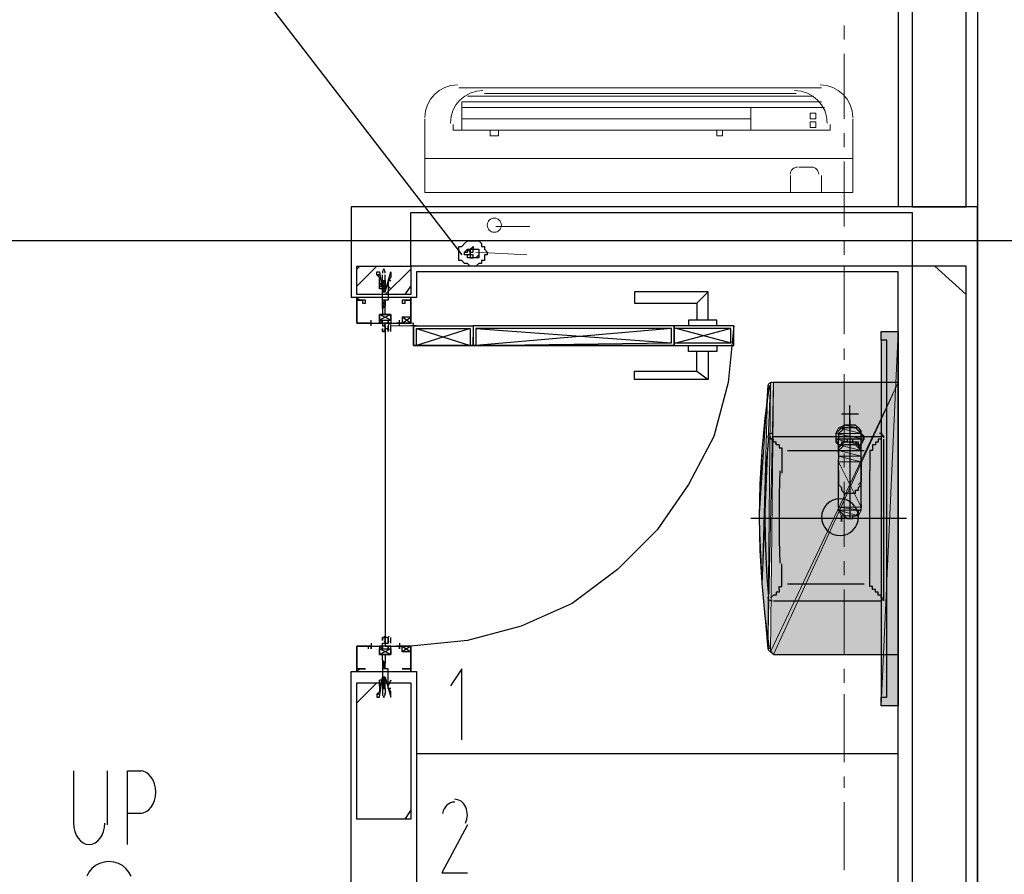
# Model space of a CAD drawing. Header units: millimetres. Extents: x 0 to 420, y 0 to 297.
# Tile 23 of 79: x 90 to 105, y 140 to 153. Entities that reach past the tile are written whole.
import ezdxf

# ---------------------------------------------------------------- set-up
doc = ezdxf.new("R2010")
doc.units = ezdxf.units.MM
doc.layers.add('FILL_FFFFFF', color=7, linetype='Continuous', true_color=0xffffff)
doc.layers.add('LINE_FFFFFF', color=7, linetype='Continuous', true_color=0xffffff)
doc.layers.add('LINE_000000', color=7, linetype='Continuous')

msp = doc.modelspace()

# ---------------------------------------------------------------- hatches: boundary and pattern name
at = {"layer": 'FILL_FFFFFF'}
h = msp.add_hatch(color=7, dxfattribs=at)
h.dxf.hatch_style = 1
h.paths.add_polyline_path([(103.166, 147.997), (103.166, 142.409), (103.42, 147.997), (103.166, 147.997)])
h = msp.add_hatch(color=7, dxfattribs=at)
h.dxf.hatch_style = 1
h.paths.add_polyline_path([(103.166, 142.409), (103.42, 147.997), (103.42, 142.409), (103.166, 142.409)])
h = msp.add_hatch(color=7, dxfattribs=at)
h.dxf.hatch_style = 1
h.paths.add_polyline_path([(101.346, 145.203), (101.473, 147.193), (101.388, 144.23), (101.346, 145.203)])
h = msp.add_hatch(color=7, dxfattribs=at)
h.dxf.hatch_style = 1
h.paths.add_polyline_path([(101.388, 144.23), (101.515, 147.235), (101.473, 143.256), (101.388, 144.23)])
h = msp.add_hatch(color=7, dxfattribs=at)
h.dxf.hatch_style = 1
h.paths.add_polyline_path([(101.515, 147.235), (101.473, 143.256), (101.558, 147.235), (101.515, 147.235)])
h = msp.add_hatch(color=7, dxfattribs=at)
h.dxf.hatch_style = 1
h.paths.add_polyline_path([(101.558, 143.171), (103.42, 147.235), (101.515, 143.214), (101.558, 143.171)])
h = msp.add_hatch(color=7, dxfattribs=at)
h.dxf.hatch_style = 1
h.paths.add_polyline_path([(103.42, 147.235), (101.515, 143.214), (101.558, 147.235), (103.42, 147.235)])
h = msp.add_hatch(color=7, dxfattribs=at)
h.dxf.hatch_style = 1
h.paths.add_polyline_path([(103.42, 143.171), (101.558, 143.171), (103.42, 147.235), (103.42, 143.171)])
h = msp.add_hatch(color=7, dxfattribs=at)
h.dxf.hatch_style = 1
h.paths.add_polyline_path([(102.531, 146.558), (102.87, 146.473), (102.489, 146.473), (102.531, 146.558)])
h = msp.add_hatch(color=7, dxfattribs=at)
h.dxf.hatch_style = 1
h.paths.add_polyline_path([(102.616, 146.6), (102.828, 146.558), (102.531, 146.558), (102.616, 146.6)])
h = msp.add_hatch(color=7, dxfattribs=at)
h.dxf.hatch_style = 1
h.paths.add_polyline_path([(102.828, 146.558), (102.531, 146.558), (102.87, 146.473), (102.828, 146.558)])
h = msp.add_hatch(color=7, dxfattribs=at)
h.dxf.hatch_style = 1
h.paths.add_polyline_path([(102.87, 146.473), (102.489, 146.473), (102.912, 146.389), (102.87, 146.473)])
h = msp.add_hatch(color=7, dxfattribs=at)
h.dxf.hatch_style = 1
h.paths.add_polyline_path([(102.489, 146.473), (102.912, 146.389), (102.489, 146.389), (102.489, 146.473)])
h = msp.add_hatch(color=7, dxfattribs=at)
h.dxf.hatch_style = 1
h.paths.add_polyline_path([(102.912, 146.389), (102.489, 146.389), (102.87, 146.304), (102.912, 146.389)])
h = msp.add_hatch(color=7, dxfattribs=at)
h.dxf.hatch_style = 1
h.paths.add_polyline_path([(102.489, 146.389), (102.87, 146.304), (102.531, 146.304), (102.489, 146.389)])
h = msp.add_hatch(color=7, dxfattribs=at)
h.dxf.hatch_style = 1
h.paths.add_polyline_path([(102.87, 146.304), (102.531, 146.304), (102.87, 146.219), (102.87, 146.304)])
h = msp.add_hatch(color=7, dxfattribs=at)
h.dxf.hatch_style = 1
h.paths.add_polyline_path([(102.531, 146.304), (102.87, 146.219), (102.531, 146.219), (102.531, 146.304)])
h = msp.add_hatch(color=7, dxfattribs=at)
h.dxf.hatch_style = 1
h.paths.add_polyline_path([(102.87, 146.219), (102.531, 146.219), (102.87, 146.135), (102.87, 146.219)])
h = msp.add_hatch(color=7, dxfattribs=at)
h.dxf.hatch_style = 1
h.paths.add_polyline_path([(102.531, 146.219), (102.87, 146.135), (102.531, 146.135), (102.531, 146.219)])
h = msp.add_hatch(color=7, dxfattribs=at)
h.dxf.hatch_style = 1
h.paths.add_polyline_path([(102.87, 146.135), (102.531, 146.135), (102.87, 146.05), (102.87, 146.135)])
h = msp.add_hatch(color=7, dxfattribs=at)
h.dxf.hatch_style = 1
h.paths.add_polyline_path([(102.531, 146.135), (102.87, 146.05), (102.531, 146.05), (102.531, 146.135)])
h = msp.add_hatch(color=7, dxfattribs=at)
h.dxf.hatch_style = 1
h.paths.add_polyline_path([(102.87, 146.05), (102.531, 146.05), (102.87, 145.373), (102.87, 146.05)])
h = msp.add_hatch(color=7, dxfattribs=at)
h.dxf.hatch_style = 1
h.paths.add_polyline_path([(102.531, 146.05), (102.87, 145.373), (102.531, 145.373), (102.531, 146.05)])
h = msp.add_hatch(color=7, dxfattribs=at)
h.dxf.hatch_style = 1
h.paths.add_polyline_path([(102.87, 145.373), (102.531, 145.373), (102.87, 145.33), (102.87, 145.373)])
h = msp.add_hatch(color=7, dxfattribs=at)
h.dxf.hatch_style = 1
h.paths.add_polyline_path([(102.531, 145.373), (102.87, 145.33), (102.531, 145.33), (102.531, 145.373)])
h = msp.add_hatch(color=7, dxfattribs=at)
h.dxf.hatch_style = 1
h.paths.add_polyline_path([(102.87, 145.33), (102.531, 145.33), (102.828, 145.246), (102.87, 145.33)])
h = msp.add_hatch(color=7, dxfattribs=at)
h.dxf.hatch_style = 1
h.paths.add_polyline_path([(102.531, 145.33), (102.828, 145.246), (102.574, 145.246), (102.531, 145.33)])

# ---------------------------------------------------------------- linework, layer by layer
at = {"layer": 'LINE_000000', "lineweight": 25}
for p, q in [((104.606, 219.625), (104.606, 63.161)), ((103.42, 153.67), (103.42, 149.86)), ((104.606, 128.101), (104.606, 149.86)), ((120.311, 149.352), (27.813, 149.352)), ((96.986, 149.225), (96.986, 149.225)), ((97.028, 149.183), (97.028, 149.183)), ((96.986, 149.14), (96.986, 149.14)), ((97.028, 149.098), (97.028, 149.098)), ((95.335, 148.929), (95.377, 148.971)), ((95.335, 148.675), (95.631, 148.971)), ((95.758, 148.548), (96.139, 148.929)), ((103.42, 148.886), (96.224, 148.886)), ((103.42, 131.699), (103.42, 148.886)), ((104.436, 148.548), (103.971, 148.971)), ((95.716, 148.759), (95.716, 148.844)), ((95.758, 148.759), (95.716, 148.717)), ((95.716, 148.717), (95.716, 148.759)), ((95.716, 148.759), (95.716, 148.759)), ((95.758, 148.759), (95.758, 148.844)), ((95.758, 148.759), (95.758, 148.759)), ((95.758, 148.759), (95.758, 148.717)), ((95.716, 148.717), (95.716, 148.717)), ((95.716, 148.717), (95.716, 148.717)), ((95.716, 148.717), (95.716, 148.717)), ((95.716, 148.675), (95.716, 148.717)), ((95.716, 148.675), (95.716, 148.675)), ((95.716, 148.632), (95.716, 148.675)), ((95.716, 148.675), (95.716, 148.675)), ((95.716, 148.675), (95.716, 148.675)), ((95.716, 148.632), (95.716, 148.632)), ((95.758, 148.632), (95.716, 148.632)), ((95.716, 148.632), (95.716, 148.632)), ((95.716, 148.632), (95.716, 148.632)), ((95.716, 148.59), (95.716, 148.632)), ((95.716, 148.59), (95.716, 148.59)), ((95.716, 148.59), (95.716, 148.59)), ((95.758, 148.717), (95.758, 148.717)), ((95.758, 148.717), (95.758, 148.717)), ((95.758, 148.717), (95.758, 148.675)), ((95.758, 148.675), (95.758, 148.632)), ((95.758, 148.675), (95.758, 148.675)), ((95.758, 148.675), (95.758, 148.675)), ((95.758, 148.675), (95.758, 148.675)), ((95.758, 148.632), (95.758, 148.632)), ((95.758, 148.632), (95.758, 148.632)), ((95.758, 148.632), (95.758, 148.632)), ((95.758, 148.632), (95.758, 148.59)), ((95.758, 148.59), (95.758, 148.59)), ((95.758, 148.59), (95.758, 148.59)), ((95.758, 148.59), (95.758, 148.59)), ((95.758, 148.59), (95.758, 148.59)), ((96.054, 148.548), (96.139, 148.675)), ((100.415, 148.421), (100.584, 148.59)), ((95.335, 148.463), (95.335, 148.463)), ((95.335, 148.463), (95.335, 148.463)), ((95.377, 148.505), (95.377, 148.505)), ((95.377, 148.505), (95.377, 148.505)), ((95.377, 148.463), (95.377, 148.463)), ((95.758, 148.463), (95.716, 148.421)), ((95.716, 148.463), (95.716, 148.463)), ((95.716, 148.463), (95.716, 148.463)), ((95.716, 148.421), (95.716, 148.463)), ((95.758, 148.463), (95.758, 148.421)), ((96.139, 148.463), (96.139, 148.463)), ((96.181, 148.463), (96.181, 148.463)), ((95.716, 148.421), (95.716, 148.421)), ((95.716, 148.421), (95.716, 148.421)), ((95.716, 148.421), (95.716, 148.421)), ((95.758, 148.421), (95.716, 148.378)), ((95.716, 148.421), (95.716, 148.421)), ((95.716, 148.378), (95.716, 148.421)), ((95.716, 148.378), (95.716, 148.378)), ((95.716, 148.336), (95.716, 148.378)), ((95.758, 148.378), (95.716, 148.336)), ((95.716, 148.336), (95.716, 148.336)), ((95.716, 148.336), (95.716, 148.336)), ((95.758, 148.421), (95.758, 148.421)), ((95.758, 148.421), (95.758, 148.421)), ((95.758, 148.421), (95.758, 148.421)), ((95.758, 148.421), (95.758, 148.378)), ((95.758, 148.421), (95.758, 148.421)), ((95.758, 148.378), (95.758, 148.378)), ((95.546, 148.082), (95.546, 148.167)), ((95.843, 148.167), (95.673, 148.251)), ((95.843, 148.167), (95.673, 148.251)), ((95.97, 148.082), (95.97, 148.167)), ((95.97, 148.082), (95.97, 148.167)), ((96.139, 148.124), (96.012, 148.209)), ((96.012, 148.124), (96.139, 148.209)), ((95.504, 148.124), (95.504, 148.124)), ((95.546, 148.124), (95.546, 148.124)), ((95.546, 148.124), (95.546, 148.124)), ((95.758, 147.997), (95.758, 143.425)), ((95.843, 147.997), (95.843, 148.082)), ((96.012, 148.124), (95.927, 148.124)), ((96.012, 148.124), (95.927, 148.124)), ((95.97, 148.124), (95.97, 148.124)), ((96.224, 148.082), (96.139, 148.082)), ((96.181, 148.082), (96.181, 148.124)), ((97.028, 148.04), (96.224, 147.786)), ((96.224, 148.04), (97.028, 147.786)), ((100.034, 148.04), (97.113, 147.786)), ((97.113, 148.04), (100.034, 147.828)), ((100.118, 148.04), (100.923, 147.828)), ((100.923, 148.04), (100.118, 147.828)), ((100.415, 147.405), (100.584, 147.278)), ((103.42, 147.235), (101.558, 147.235)), ((103.42, 143.171), (103.42, 147.235)), ((102.701, 146.643), (102.701, 146.897)), ((102.574, 146.77), (102.828, 146.77)), ((102.701, 146.685), (102.701, 146.685)), ((102.701, 146.516), (102.701, 146.685)), ((102.701, 146.685), (102.701, 146.685)), ((102.701, 146.685), (102.701, 146.516)), ((102.701, 146.685), (102.701, 145.203)), ((101.558, 146.431), (103.166, 146.431)), ((102.912, 146.389), (102.489, 146.389)), ((102.531, 146.219), (102.531, 146.389)), ((102.701, 146.516), (102.701, 146.516)), ((103.209, 146.431), (103.209, 146.431)), ((103.209, 144.018), (103.209, 146.389)), ((101.642, 146.304), (101.642, 146.304)), ((102.574, 146.304), (102.574, 146.304)), ((102.743, 146.304), (102.743, 146.304)), ((102.828, 146.304), (102.828, 146.304)), ((101.769, 146.219), (102.912, 146.219)), ((102.531, 146.177), (102.531, 146.219)), ((102.87, 146.219), (102.87, 146.219)), ((102.87, 146.008), (102.87, 146.092)), ((103.039, 146.219), (103.039, 146.219)), ((102.531, 146.05), (102.531, 146.008)), ((102.531, 145.415), (102.531, 146.008)), ((102.87, 145.415), (102.87, 146.008)), ((102.997, 146.008), (102.997, 146.008)), ((102.531, 145.923), (102.531, 145.711)), ((102.87, 145.923), (102.87, 145.754)), ((102.997, 144.484), (102.997, 145.923)), ((102.531, 145.711), (102.531, 145.711)), ((102.828, 145.711), (102.87, 145.754)), ((102.531, 145.373), (102.531, 145.415)), ((102.87, 145.415), (102.87, 145.373)), ((103.547, 145.203), (101.219, 145.203)), ((102.574, 145.246), (102.574, 145.246)), ((102.574, 145.203), (102.574, 145.246)), ((102.574, 145.246), (102.574, 145.203)), ((102.574, 145.246), (102.574, 145.246)), ((102.574, 145.203), (102.574, 145.246)), ((102.574, 145.246), (102.574, 145.246)), ((102.574, 145.246), (102.574, 145.246)), ((102.574, 145.203), (102.574, 145.203)), ((102.574, 145.203), (102.574, 145.203)), ((102.574, 145.203), (102.574, 145.203)), ((102.574, 145.203), (102.574, 145.203)), ((102.574, 145.203), (102.574, 145.203)), ((102.574, 145.161), (102.574, 145.203)), ((102.574, 145.203), (102.574, 145.203)), ((102.574, 145.203), (102.574, 145.161)), ((102.574, 145.161), (102.574, 145.161)), ((102.574, 145.161), (102.574, 145.161)), ((102.574, 145.161), (102.574, 145.161)), ((102.997, 144.441), (102.997, 144.484)), ((102.997, 144.441), (102.997, 144.441)), ((101.769, 144.23), (102.912, 144.23)), ((103.039, 144.187), (103.039, 144.187)), ((101.642, 144.145), (101.642, 144.145)), ((101.642, 144.145), (101.642, 144.145)), ((101.558, 143.976), (103.166, 143.976)), ((103.209, 143.976), (103.209, 143.976)), ((95.504, 143.298), (95.504, 143.256)), ((95.546, 143.341), (95.546, 143.256)), ((95.546, 143.298), (95.546, 143.298)), ((95.843, 143.341), (95.843, 143.425)), ((96.012, 143.298), (95.927, 143.298)), ((96.012, 143.298), (95.927, 143.298)), ((95.97, 143.341), (95.97, 143.256)), ((95.97, 143.341), (95.97, 143.256)), ((96.139, 143.298), (96.012, 143.214)), ((96.012, 143.298), (96.139, 143.214)), ((95.843, 143.256), (95.673, 143.171)), ((95.843, 143.256), (95.673, 143.171)), ((101.558, 143.171), (103.42, 143.171)), ((95.716, 143.087), (95.716, 143.044)), ((95.716, 143.087), (95.716, 143.087)), ((95.758, 143.044), (95.716, 143.087)), ((95.716, 143.087), (95.716, 143.087)), ((95.758, 143.002), (95.716, 143.044)), ((95.716, 143.044), (95.716, 143.002)), ((95.716, 143.044), (95.716, 143.044)), ((95.716, 143.002), (95.716, 143.002)), ((95.758, 142.96), (95.716, 143.002)), ((95.716, 143.002), (95.716, 143.002)), ((95.716, 143.002), (95.716, 142.96)), ((95.716, 143.002), (95.716, 143.002)), ((95.716, 143.002), (95.716, 143.002)), ((95.758, 143.002), (95.758, 143.044)), ((95.758, 143.044), (95.758, 143.044)), ((95.758, 143.002), (95.758, 143.002)), ((95.758, 142.96), (95.758, 143.002)), ((95.758, 143.002), (95.758, 143.002)), ((95.758, 143.002), (95.758, 143.002)), ((95.758, 143.002), (95.758, 143.002)), ((95.335, 142.917), (95.335, 142.96)), ((95.335, 142.96), (95.335, 142.96)), ((95.335, 142.96), (95.335, 142.96)), ((95.335, 142.917), (95.335, 142.917)), ((95.377, 142.96), (95.377, 142.96)), ((95.377, 142.917), (95.377, 142.917)), ((95.377, 142.917), (95.377, 142.917)), ((95.716, 142.96), (95.716, 142.96)), ((95.716, 142.96), (95.716, 142.96)), ((96.139, 142.96), (96.139, 142.96)), ((96.181, 142.96), (96.181, 142.96)), ((95.335, 142.748), (95.335, 142.748)), ((95.335, 142.452), (95.631, 142.748)), ((95.716, 142.833), (95.716, 142.79)), ((95.716, 142.833), (95.716, 142.833)), ((95.716, 142.833), (95.716, 142.833)), ((95.716, 142.79), (95.716, 142.79)), ((95.758, 142.748), (95.716, 142.79)), ((95.716, 142.79), (95.716, 142.748)), ((95.716, 142.79), (95.716, 142.79)), ((95.716, 142.79), (95.716, 142.79)), ((95.716, 142.748), (95.716, 142.748)), ((95.716, 142.748), (95.716, 142.706)), ((95.716, 142.748), (95.716, 142.748)), ((95.716, 142.748), (95.716, 142.748)), ((95.758, 142.663), (95.716, 142.706)), ((95.716, 142.706), (95.716, 142.706)), ((95.716, 142.706), (95.716, 142.663)), ((95.716, 142.706), (95.716, 142.706)), ((95.758, 142.833), (95.758, 142.833)), ((95.758, 142.833), (95.758, 142.833)), ((95.758, 142.833), (95.758, 142.833)), ((95.758, 142.79), (95.758, 142.833)), ((95.758, 142.833), (95.758, 142.833)), ((95.758, 142.79), (95.758, 142.79)), ((95.758, 142.79), (95.758, 142.79)), ((95.758, 142.748), (95.758, 142.79)), ((95.758, 142.79), (95.758, 142.79)), ((95.758, 142.79), (95.758, 142.79)), ((95.758, 142.748), (95.758, 142.748)), ((95.758, 142.706), (95.758, 142.748)), ((95.758, 142.748), (95.758, 142.748)), ((95.758, 142.748), (95.758, 142.748)), ((95.758, 142.706), (95.758, 142.706)), ((95.758, 142.663), (95.758, 142.706)), ((95.758, 142.706), (95.758, 142.706)), ((95.758, 142.706), (95.758, 142.706)), ((95.716, 142.663), (95.716, 142.663)), ((95.716, 142.663), (95.716, 142.579)), ((95.758, 142.663), (95.758, 142.663)), ((95.758, 142.663), (95.758, 142.579)), ((103.42, 141.69), (96.224, 141.69)), ((103.42, 141.69), (103.42, 141.69)), ((91.101, 141.436), (91.101, 140.631)), ((91.101, 141.436), (91.101, 140.631)), ((91.609, 140.631), (91.609, 141.436)), ((91.609, 140.631), (91.609, 141.436)), ((92.117, 140.801), (91.906, 140.801)), ((92.117, 140.801), (91.906, 140.801)), ((96.054, 140.716), (96.139, 140.843))]:
    msp.add_line(p, q, dxfattribs=at)
at = {"layer": 'LINE_000000', "lineweight": 13}
for p, q in [((102.616, 152.569), (102.616, 152.358)), ((102.616, 152.146), (102.616, 151.172)), ((96.859, 151.638), (102.277, 151.638)), ((97.24, 151.553), (101.896, 151.553)), ((96.901, 151.426), (102.277, 151.426)), ((96.901, 151.426), (96.901, 151.003)), ((96.986, 151.511), (102.15, 151.511)), ((96.901, 151.342), (102.32, 151.342)), ((101.219, 151.342), (101.219, 151.003)), ((96.351, 151.172), (96.351, 150.072)), ((96.774, 151.088), (96.774, 151.003)), ((96.901, 151.172), (101.219, 151.172)), ((102.404, 151.088), (102.404, 151.003)), ((102.743, 151.172), (102.743, 150.072)), ((96.774, 151.003), (102.404, 151.003)), ((102.616, 150.961), (102.616, 150.749)), ((96.351, 150.58), (102.743, 150.58)), ((102.616, 150.537), (102.616, 149.564)), ((101.939, 150.453), (102.15, 150.453)), ((101.812, 150.326), (101.812, 150.072)), ((102.277, 150.326), (102.277, 150.072)), ((96.351, 150.072), (102.743, 150.072)), ((102.616, 149.352), (102.616, 149.14)), ((97.875, 149.14), (97.113, 149.183)), ((102.616, 148.971), (102.616, 147.955)), ((96.181, 148.082), (96.181, 148.082)), ((102.616, 147.743), (102.616, 147.574)), ((102.616, 147.362), (102.616, 146.346)), ((102.616, 146.177), (102.616, 145.965)), ((102.616, 145.754), (102.616, 144.78)), ((102.616, 144.568), (102.616, 144.357)), ((102.616, 144.145), (102.616, 143.171)), ((102.616, 142.96), (102.616, 142.748)), ((102.616, 142.579), (102.616, 141.563)), ((102.616, 141.351), (102.616, 141.182)), ((102.616, 140.97), (102.616, 139.954))]:
    msp.add_line(p, q, dxfattribs=at)
at = {"layer": 'LINE_000000', "lineweight": 18}
msp.add_line((97.917, 149.564), (97.409, 149.564), dxfattribs=at)
at = {"layer": 'LINE_000000', "lineweight": 0}
for p, q in [((95.758, 148.505), (95.758, 148.505)), ((95.758, 142.917), (95.758, 142.917))]:
    msp.add_line(p, q, dxfattribs=at)
at = {"layer": 'LINE_000000', "lineweight": 25}
for points in [[(104.436, 176.064), (103.632, 176.064), (103.632, 149.86), (104.436, 149.86), (104.436, 176.064)], [(96.139, 148.971), (96.139, 149.775), (103.632, 149.775), (103.632, 148.971), (96.139, 148.971)], [(96.901, 149.267), (96.943, 149.31), (96.986, 149.352), (97.028, 149.352), (97.07, 149.352), (97.113, 149.352), (97.155, 149.352), (97.197, 149.31), (97.197, 149.267), (97.24, 149.267), (97.24, 149.225), (97.282, 149.183), (97.282, 149.14), (97.24, 149.14), (97.24, 149.098), (97.24, 149.056), (97.197, 149.056), (97.197, 149.013), (97.155, 149.013), (97.113, 148.971), (97.07, 148.971), (97.028, 148.971), (96.986, 149.013), (96.943, 149.013), (96.901, 149.056), (96.859, 149.056), (96.859, 149.098), (96.859, 149.14), (96.859, 149.183), (96.859, 149.225), (96.859, 149.267), (96.901, 149.267)], [(96.901, 149.267), (96.943, 149.31), (96.986, 149.352), (97.028, 149.352), (97.07, 149.352), (97.113, 149.352), (97.155, 149.352), (97.197, 149.31), (97.197, 149.267), (97.24, 149.267), (97.24, 149.225), (97.282, 149.183), (97.282, 149.14), (97.24, 149.14), (97.24, 149.098), (97.24, 149.056), (97.197, 149.056), (97.197, 149.013), (97.155, 149.013), (97.113, 148.971), (97.07, 148.971), (97.028, 148.971), (96.986, 149.013), (96.943, 149.013), (96.901, 149.056), (96.859, 149.056), (96.859, 149.098), (96.859, 149.14), (96.859, 149.183), (96.859, 149.225), (96.859, 149.267), (96.901, 149.267)], [(96.986, 149.225), (97.028, 149.225), (97.07, 149.267), (97.07, 149.225), (97.113, 149.225), (97.155, 149.225), (97.155, 149.183), (97.155, 149.14), (97.113, 149.098), (97.07, 149.098), (97.028, 149.098), (96.986, 149.098), (96.986, 149.14), (96.943, 149.14), (96.943, 149.183), (96.986, 149.225)], [(96.986, 149.14), (96.943, 149.14), (96.943, 149.183), (96.986, 149.183), (96.986, 149.225), (97.028, 149.183), (97.028, 149.14), (96.986, 149.14)], [(97.113, 149.098), (97.07, 149.098), (97.07, 149.14), (97.028, 149.14), (97.028, 149.183), (97.07, 149.183), (97.07, 149.225), (97.113, 149.225), (97.155, 149.225), (97.155, 149.183), (97.155, 149.14), (97.155, 149.098), (97.113, 149.098)], [(97.028, 149.183), (97.028, 149.225), (97.07, 149.225), (97.028, 149.225), (97.028, 149.183)], [(97.028, 149.098), (97.07, 149.098), (97.07, 149.14), (97.028, 149.14), (97.028, 149.098)], [(95.335, 148.971), (96.139, 148.971), (96.139, 148.548), (95.335, 148.548), (95.335, 148.971)], [(95.758, 148.59), (95.843, 148.886), (95.843, 148.844), (95.843, 148.802), (95.8, 148.759), (95.843, 148.759), (95.8, 148.759), (95.8, 148.717), (95.8, 148.675), (95.8, 148.717), (95.8, 148.675), (95.8, 148.632), (95.8, 148.59), (95.8, 148.463), (95.716, 148.463), (95.716, 148.59), (95.716, 148.632), (95.673, 148.632), (95.673, 148.675), (95.716, 148.675), (95.673, 148.717), (95.673, 148.675), (95.673, 148.717), (95.673, 148.759), (95.673, 148.802), (95.631, 148.844), (95.673, 148.844), (95.631, 148.844), (95.631, 148.886), (95.673, 148.886), (95.716, 148.59), (95.758, 148.59)], [(104.436, 148.971), (103.632, 148.971), (103.632, 131.614), (104.436, 131.614), (104.436, 148.971)], [(95.673, 148.675), (95.673, 148.632), (95.673, 148.675)], [(95.8, 148.675), (95.843, 148.632), (95.8, 148.675)], [(95.335, 148.505), (95.335, 148.463), (95.335, 148.505)], [(95.335, 148.505), (95.377, 148.463), (95.335, 148.505)], [(95.377, 148.463), (95.335, 148.463), (95.377, 148.463)], [(96.139, 148.505), (96.139, 148.463), (96.139, 148.505)], [(96.139, 148.463), (96.139, 148.505), (96.139, 148.463)], [(95.716, 148.421), (95.758, 148.421), (95.716, 148.421)], [(95.758, 148.124), (95.843, 148.124), (95.8, 148.124), (95.8, 148.167), (95.8, 148.124), (95.716, 148.124), (95.716, 148.167), (95.673, 148.124), (95.716, 148.124), (95.673, 148.124), (95.716, 148.124), (95.716, 148.082), (95.758, 148.082), (95.758, 147.997), (95.716, 147.997), (95.716, 148.04), (95.716, 147.997), (95.758, 147.997), (95.758, 148.04), (95.758, 147.997), (95.758, 148.082), (95.758, 148.124)], [(95.758, 148.124), (95.843, 148.124), (95.8, 148.124), (95.8, 148.167), (95.8, 148.124), (95.716, 148.124), (95.716, 148.167), (95.673, 148.124), (95.716, 148.124), (95.673, 148.124), (95.716, 148.124), (95.716, 148.082), (95.758, 148.082), (95.758, 147.997), (95.716, 147.997), (95.716, 148.04), (95.716, 147.997), (95.758, 147.997), (95.758, 148.04), (95.758, 147.997), (95.758, 148.082), (95.758, 148.124)], [(96.012, 148.124), (96.139, 148.124), (96.139, 148.209), (96.012, 148.209), (96.012, 148.124)], [(95.8, 147.997), (95.8, 148.082), (95.8, 147.997)], [(97.07, 148.082), (97.07, 147.786), (96.181, 147.786), (96.181, 148.082), (97.07, 148.082)], [(97.028, 148.04), (97.028, 147.786), (96.224, 147.786), (96.224, 148.04), (97.028, 148.04)], [(97.07, 148.082), (97.07, 147.786), (100.076, 147.786), (100.076, 148.082), (97.07, 148.082)], [(97.113, 148.04), (97.113, 147.786), (100.034, 147.828), (100.034, 148.04), (97.113, 148.04)], [(100.076, 148.082), (100.076, 147.786), (100.965, 147.786), (100.965, 148.082), (100.076, 148.082)], [(100.076, 148.04), (100.076, 147.828), (100.923, 147.828), (100.923, 148.04), (100.076, 148.04)], [(103.251, 142.536), (103.251, 147.87), (103.166, 147.87), (103.166, 142.536), (103.251, 142.536)], [(102.553, 145.5), (102.497, 145.494), (102.445, 145.478), (102.399, 145.453), (102.358, 145.419), (102.324, 145.378), (102.299, 145.332), (102.283, 145.28), (102.277, 145.225), (102.283, 145.169), (102.299, 145.117), (102.324, 145.071), (102.358, 145.03), (102.399, 144.996), (102.445, 144.971), (102.497, 144.955), (102.553, 144.949), (102.608, 144.955), (102.66, 144.971), (102.706, 144.996), (102.747, 145.03), (102.781, 145.071), (102.806, 145.117), (102.822, 145.169), (102.828, 145.225), (102.822, 145.28), (102.806, 145.332), (102.781, 145.378), (102.747, 145.419), (102.706, 145.453), (102.66, 145.478), (102.608, 145.494), (102.553, 145.5)], [(95.758, 143.298), (95.843, 143.298), (95.8, 143.298), (95.8, 143.256), (95.8, 143.298), (95.716, 143.298), (95.716, 143.256), (95.673, 143.298), (95.716, 143.298), (95.673, 143.298), (95.716, 143.298), (95.716, 143.341), (95.758, 143.341), (95.758, 143.425), (95.716, 143.425), (95.716, 143.383), (95.716, 143.425), (95.758, 143.425), (95.758, 143.383), (95.758, 143.425), (95.758, 143.341), (95.758, 143.298)], [(95.758, 143.298), (95.843, 143.298), (95.8, 143.298), (95.8, 143.256), (95.8, 143.298), (95.716, 143.298), (95.716, 143.256), (95.673, 143.298), (95.716, 143.298), (95.673, 143.298), (95.716, 143.298), (95.716, 143.341), (95.758, 143.341), (95.758, 143.425), (95.716, 143.425), (95.716, 143.383), (95.716, 143.425), (95.758, 143.425), (95.758, 143.383), (95.758, 143.425), (95.758, 143.341), (95.758, 143.298)], [(95.8, 143.341), (95.8, 143.425), (95.8, 143.341)], [(95.97, 143.256), (95.97, 143.298), (95.97, 143.256)], [(96.012, 143.298), (96.139, 143.298), (96.139, 143.214), (96.012, 143.214), (96.012, 143.298)], [(95.716, 143.002), (95.758, 143.002), (95.716, 143.002)], [(95.377, 142.96), (95.335, 142.96), (95.377, 142.96)], [(95.335, 142.917), (95.377, 142.96), (95.335, 142.917)], [(95.758, 142.833), (95.843, 142.536), (95.843, 142.579), (95.843, 142.621), (95.8, 142.663), (95.843, 142.663), (95.8, 142.663), (95.8, 142.706), (95.8, 142.748), (95.8, 142.79), (95.8, 142.833), (95.8, 142.96), (95.716, 142.96), (95.716, 142.833), (95.716, 142.79), (95.673, 142.79), (95.673, 142.748), (95.716, 142.748), (95.673, 142.706), (95.673, 142.663), (95.673, 142.621), (95.631, 142.579), (95.673, 142.579), (95.631, 142.579), (95.631, 142.536), (95.673, 142.536), (95.716, 142.833), (95.758, 142.833)], [(95.335, 142.748), (96.139, 142.748), (96.139, 140.716), (95.335, 140.716), (95.335, 142.748)], [(95.673, 142.706), (95.673, 142.79), (95.673, 142.706)], [(95.716, 142.79), (95.758, 142.79), (95.716, 142.79)], [(95.8, 142.706), (95.843, 142.79), (95.8, 142.706)], [(95.716, 142.663), (95.758, 142.663), (95.716, 142.663)]]:
    msp.add_lwpolyline(points, close=True, dxfattribs=at)
for points in [[(90.424, 155.575), (91.948, 155.575), (96.901, 149.14)], [(104.606, 149.86), (95.25, 149.86), (95.25, 148.505)], [(96.224, 148.886), (96.224, 148.505), (95.25, 148.505)], [(95.74, 148.932), (95.735, 148.925), (95.73, 148.918), (95.726, 148.911), (95.723, 148.903), (95.72, 148.895), (95.718, 148.887), (95.716, 148.878), (95.716, 148.87)], [(95.758, 148.87), (95.757, 148.878), (95.756, 148.887), (95.754, 148.895), (95.751, 148.903), (95.748, 148.911), (95.744, 148.918), (95.739, 148.925), (95.734, 148.932)], [(95.716, 148.759), (95.758, 148.759), (95.716, 148.717)], [(95.758, 148.675), (95.716, 148.675), (95.758, 148.717), (95.716, 148.717), (95.758, 148.717)], [(95.716, 148.675), (95.758, 148.675), (95.716, 148.632)], [(95.716, 148.632), (95.758, 148.632), (95.716, 148.59)], [(95.716, 148.59), (95.758, 148.59), (95.716, 148.59), (95.758, 148.632)], [(100.584, 148.167), (100.584, 148.59), (99.483, 148.59), (99.483, 148.421), (100.415, 148.421), (100.415, 148.167)], [(95.335, 148.124), (95.673, 148.124), (95.716, 148.124), (95.673, 148.124), (95.673, 148.251), (95.758, 148.251), (95.843, 148.251), (95.843, 148.124), (95.8, 148.124), (95.843, 148.124), (96.139, 148.124), (96.139, 148.463), (96.054, 148.463), (96.012, 148.463), (96.012, 148.421), (96.054, 148.421), (96.054, 148.463), (96.139, 148.463), (96.139, 148.124), (95.97, 148.124)], [(95.546, 148.124), (95.504, 148.124), (95.335, 148.124), (95.335, 148.463), (95.419, 148.463), (95.419, 148.421), (95.462, 148.421), (95.462, 148.463), (95.419, 148.463), (95.335, 148.463), (95.335, 148.124)], [(95.758, 148.378), (95.716, 148.378), (95.758, 148.378), (95.716, 148.336)], [(95.716, 148.336), (95.716, 148.251), (95.758, 148.251), (95.8, 148.251), (95.758, 148.251), (95.758, 148.378)], [(95.546, 148.124), (95.546, 148.124), (95.673, 148.124), (95.673, 148.251), (95.843, 148.251), (95.843, 148.124), (95.97, 148.124)], [(95.843, 148.251), (95.673, 148.251), (95.673, 148.167), (95.843, 148.167), (95.843, 148.251), (95.673, 148.167)], [(95.843, 148.251), (95.673, 148.251), (95.673, 148.167), (95.843, 148.167), (95.843, 148.251), (95.673, 148.167)], [(100.711, 148.082), (100.711, 148.167), (100.288, 148.167), (100.288, 148.082)], [(95.81, 148.116), (95.803, 148.12), (95.795, 148.122), (95.787, 148.124), (95.779, 148.124), (95.771, 148.124), (95.763, 148.122), (95.756, 148.12), (95.748, 148.116)], [(95.748, 148.017), (95.753, 148.027), (95.756, 148.038), (95.757, 148.05), (95.758, 148.061), (95.757, 148.072), (95.756, 148.083), (95.753, 148.094), (95.748, 148.105)], [(95.748, 148.048), (95.756, 148.044), (95.763, 148.042), (95.771, 148.04), (95.779, 148.04), (95.787, 148.04), (95.795, 148.042), (95.803, 148.044), (95.81, 148.048)], [(95.81, 148.105), (95.806, 148.094), (95.803, 148.083), (95.801, 148.072), (95.8, 148.061), (95.801, 148.05), (95.803, 148.038), (95.806, 148.027), (95.81, 148.017)], [(100.965, 148.082), (100.88, 147.235), (100.669, 146.431), (100.288, 145.711), (99.822, 145.034), (99.229, 144.441), (98.552, 143.933), (97.79, 143.595), (96.986, 143.383), (96.139, 143.298)], [(96.181, 148.082), (96.181, 147.786), (97.07, 147.786), (97.07, 147.913)], [(100.076, 148.082), (100.076, 147.786), (97.07, 147.786), (97.07, 147.913)], [(100.076, 147.786), (100.965, 147.786), (100.965, 148.082)], [(103.166, 147.87), (103.166, 147.997), (103.42, 147.997), (103.42, 142.409), (103.166, 142.409), (103.166, 142.536)], [(100.584, 147.701), (100.584, 147.278), (99.483, 147.278), (99.483, 147.405), (100.415, 147.405), (100.415, 147.701)], [(100.711, 147.786), (100.711, 147.701), (100.288, 147.701), (100.288, 147.786)], [(101.495, 147.193), (101.43, 146.703), (101.383, 146.211), (101.355, 145.718), (101.346, 145.225), (101.355, 144.731), (101.383, 144.238), (101.43, 143.746), (101.495, 143.256)], [(101.537, 147.235), (101.525, 147.234), (101.514, 147.231), (101.504, 147.226), (101.495, 147.22), (101.487, 147.212), (101.481, 147.203), (101.476, 147.193), (101.474, 147.181)], [(102.701, 146.6), (102.658, 146.6), (102.616, 146.6), (102.574, 146.558), (102.531, 146.516), (102.489, 146.473), (102.489, 146.431), (102.489, 146.389), (102.489, 146.346), (102.531, 146.304)], [(102.87, 146.389), (102.87, 146.431), (102.87, 146.473), (102.828, 146.516), (102.785, 146.558), (102.743, 146.558), (102.701, 146.558), (102.658, 146.558), (102.616, 146.558), (102.574, 146.516), (102.531, 146.473), (102.531, 146.431), (102.531, 146.389)], [(102.87, 146.304), (102.87, 146.346), (102.912, 146.389), (102.912, 146.431), (102.87, 146.473), (102.87, 146.516), (102.828, 146.558), (102.785, 146.6), (102.743, 146.6), (102.701, 146.6)], [(101.485, 146.413), (101.461, 146.117), (101.444, 145.819), (101.434, 145.522), (101.431, 145.225), (101.434, 144.927), (101.444, 144.63), (101.461, 144.332), (101.485, 144.036)], [(101.537, 146.473), (101.524, 146.472), (101.513, 146.469), (101.503, 146.464), (101.494, 146.457), (101.486, 146.448), (101.48, 146.438), (101.476, 146.428), (101.473, 146.416)], [(101.642, 146.304), (101.6, 146.304), (101.6, 146.346), (101.558, 146.346), (101.558, 146.389), (101.515, 146.389), (101.515, 146.431)], [(102.87, 146.219), (102.87, 146.262), (102.828, 146.304), (102.828, 146.346), (102.785, 146.346), (102.743, 146.346), (102.743, 146.389), (102.701, 146.389), (102.658, 146.389), (102.658, 146.346), (102.616, 146.346), (102.574, 146.346), (102.574, 146.304), (102.531, 146.304), (102.531, 146.262)], [(102.87, 146.177), (102.87, 146.219), (102.87, 146.389)], [(103.209, 146.431), (103.166, 146.431), (103.166, 146.389), (103.124, 146.389), (103.124, 146.346), (103.082, 146.346), (103.082, 146.304), (103.039, 146.304), (103.039, 146.262), (103.039, 146.219)], [(103.209, 146.41), (103.207, 146.423), (103.204, 146.435), (103.198, 146.445), (103.19, 146.455), (103.181, 146.462), (103.17, 146.468), (103.158, 146.472), (103.145, 146.473)], [(101.642, 146.304), (101.642, 146.262), (101.685, 146.262), (101.685, 146.219), (101.685, 146.177), (101.685, 146.135), (101.685, 146.092), (101.685, 146.05), (101.685, 146.008), (101.685, 145.965), (101.685, 145.923), (101.685, 145.881)], [(102.574, 146.304), (102.531, 146.262), (102.531, 146.219)], [(102.743, 146.304), (102.701, 146.304), (102.658, 146.304), (102.616, 146.304), (102.574, 146.262), (102.531, 146.219), (102.531, 146.177), (102.531, 146.135), (102.531, 146.092)], [(102.828, 146.304), (102.785, 146.346), (102.743, 146.346), (102.701, 146.346), (102.658, 146.346), (102.616, 146.346), (102.574, 146.304)], [(102.87, 146.219), (102.87, 146.262), (102.828, 146.262), (102.828, 146.304), (102.785, 146.346), (102.743, 146.346), (102.701, 146.346), (102.658, 146.346), (102.616, 146.346), (102.574, 146.304)], [(102.828, 146.304), (102.785, 146.346), (102.743, 146.346), (102.701, 146.346), (102.658, 146.346), (102.616, 146.346), (102.574, 146.304)], [(102.87, 146.092), (102.87, 146.135), (102.87, 146.177), (102.87, 146.219), (102.828, 146.262), (102.785, 146.304), (102.743, 146.304)], [(102.531, 145.923), (102.531, 146.008), (102.531, 146.05), (102.531, 146.092)], [(102.87, 146.092), (102.87, 146.05), (102.87, 146.008), (102.87, 145.923)], [(103.039, 146.219), (102.997, 146.219), (102.997, 146.177), (102.997, 146.135), (102.997, 146.092), (102.997, 146.05), (102.997, 146.008)], [(102.997, 146.008), (102.997, 145.965), (102.997, 145.923)], [(101.656, 145.914), (101.65, 145.741), (101.646, 145.569), (101.643, 145.397), (101.642, 145.225), (101.643, 145.052), (101.646, 144.88), (101.65, 144.708), (101.656, 144.535)], [(102.531, 145.711), (102.574, 145.669), (102.574, 145.627), (102.616, 145.584), (102.658, 145.584), (102.701, 145.584), (102.743, 145.584), (102.785, 145.584), (102.785, 145.627), (102.828, 145.627), (102.828, 145.669), (102.87, 145.711)], [(102.531, 145.373), (102.531, 145.33), (102.574, 145.288), (102.616, 145.246), (102.658, 145.203), (102.701, 145.203), (102.743, 145.203), (102.743, 145.246), (102.785, 145.246), (102.828, 145.288), (102.828, 145.33), (102.87, 145.33), (102.87, 145.373)], [(101.642, 144.145), (101.642, 144.187), (101.685, 144.187), (101.685, 144.23), (101.685, 144.272), (101.685, 144.314), (101.685, 144.357), (101.685, 144.399), (101.685, 144.441), (101.685, 144.484), (101.685, 144.526)], [(103.039, 144.187), (102.997, 144.187), (102.997, 144.23), (102.997, 144.272), (102.997, 144.314), (102.997, 144.357), (102.997, 144.399), (102.997, 144.441)], [(103.209, 143.976), (103.209, 144.018), (103.166, 144.018), (103.166, 144.06), (103.124, 144.06), (103.124, 144.103), (103.082, 144.103), (103.082, 144.145), (103.039, 144.145), (103.039, 144.187)], [(101.473, 144.033), (101.476, 144.021), (101.48, 144.011), (101.486, 144.001), (101.494, 143.992), (101.503, 143.985), (101.513, 143.98), (101.524, 143.977), (101.537, 143.976)], [(101.642, 144.145), (101.642, 144.103), (101.6, 144.103), (101.6, 144.06), (101.558, 144.06), (101.515, 144.018)], [(103.145, 143.976), (103.158, 143.977), (103.17, 143.981), (103.181, 143.987), (103.19, 143.994), (103.198, 144.004), (103.204, 144.014), (103.207, 144.026), (103.209, 144.039)], [(95.748, 143.36), (95.753, 143.371), (95.756, 143.382), (95.757, 143.393), (95.758, 143.404), (95.757, 143.415), (95.756, 143.427), (95.753, 143.438), (95.748, 143.448)], [(95.81, 143.448), (95.806, 143.438), (95.803, 143.427), (95.801, 143.415), (95.8, 143.404), (95.801, 143.393), (95.803, 143.382), (95.806, 143.371), (95.81, 143.36)], [(95.335, 143.298), (95.673, 143.298), (95.716, 143.298), (95.673, 143.298), (95.673, 143.171), (95.758, 143.171), (95.843, 143.171), (95.843, 143.298), (95.8, 143.298), (95.843, 143.298), (96.139, 143.298), (96.139, 142.96), (96.054, 142.96), (96.012, 142.96), (96.054, 142.96), (96.139, 142.96), (96.139, 143.298), (95.97, 143.298)], [(95.546, 143.298), (95.504, 143.298), (95.335, 143.298), (95.335, 142.96), (95.419, 142.96), (95.462, 142.96), (95.419, 142.96), (95.335, 142.96), (95.335, 143.298)], [(95.546, 143.256), (95.546, 143.298), (95.673, 143.298), (95.673, 143.171), (95.843, 143.171), (95.843, 143.298), (95.97, 143.298)], [(95.81, 143.417), (95.803, 143.421), (95.795, 143.423), (95.787, 143.425), (95.779, 143.425), (95.771, 143.425), (95.763, 143.423), (95.756, 143.421), (95.748, 143.417)], [(95.748, 143.349), (95.756, 143.345), (95.763, 143.343), (95.771, 143.341), (95.779, 143.341), (95.787, 143.341), (95.795, 143.343), (95.803, 143.345), (95.81, 143.349)], [(95.843, 143.171), (95.673, 143.171), (95.673, 143.256), (95.843, 143.256), (95.843, 143.171), (95.673, 143.256)], [(95.843, 143.171), (95.673, 143.171), (95.673, 143.256), (95.843, 143.256), (95.843, 143.171), (95.673, 143.256)], [(95.716, 143.087), (95.716, 143.171), (95.758, 143.171), (95.8, 143.171), (95.758, 143.171), (95.758, 143.044)], [(101.474, 143.268), (101.476, 143.256), (101.481, 143.246), (101.487, 143.237), (101.495, 143.229), (101.504, 143.223), (101.514, 143.218), (101.525, 143.215), (101.537, 143.214)], [(95.758, 143.044), (95.716, 143.044), (95.758, 143.044), (95.716, 143.087)], [(95.25, 130.768), (95.25, 142.917), (96.224, 142.917), (96.224, 131.699)], [(96.139, 142.917), (96.139, 142.96), (96.139, 142.917), (96.139, 142.96)], [(96.901, 141.901), (96.901, 142.96), (96.732, 142.706)], [(95.716, 142.833), (95.758, 142.833), (95.716, 142.833), (95.758, 142.79)], [(95.716, 142.748), (95.758, 142.748), (95.716, 142.79)], [(95.758, 142.748), (95.716, 142.748), (95.758, 142.706), (95.716, 142.706), (95.758, 142.706)], [(95.716, 142.595), (95.716, 142.587), (95.718, 142.578), (95.72, 142.57), (95.723, 142.562), (95.726, 142.554), (95.73, 142.547), (95.735, 142.54), (95.74, 142.533)], [(95.734, 142.533), (95.739, 142.54), (95.744, 142.547), (95.748, 142.554), (95.751, 142.562), (95.754, 142.57), (95.756, 142.578), (95.757, 142.587), (95.758, 142.595)], [(91.906, 140.335), (91.906, 141.436), (92.117, 141.436)], [(91.906, 140.335), (91.906, 141.436), (92.117, 141.436)], [(92.096, 140.801), (92.143, 140.807), (92.187, 140.826), (92.226, 140.855), (92.261, 140.894), (92.289, 140.941), (92.311, 140.995), (92.324, 141.054), (92.329, 141.118), (92.324, 141.182), (92.311, 141.242), (92.289, 141.296), (92.261, 141.343), (92.226, 141.381), (92.187, 141.411), (92.143, 141.429), (92.096, 141.436)], [(92.096, 140.801), (92.143, 140.807), (92.187, 140.826), (92.226, 140.855), (92.261, 140.894), (92.289, 140.941), (92.311, 140.995), (92.324, 141.054), (92.329, 141.118), (92.324, 141.182), (92.311, 141.242), (92.289, 141.296), (92.261, 141.343), (92.226, 141.381), (92.187, 141.411), (92.143, 141.429), (92.096, 141.436)], [(96.797, 140.97), (96.765, 140.967), (96.735, 140.958), (96.707, 140.943), (96.681, 140.923), (96.658, 140.899), (96.638, 140.87), (96.623, 140.837), (96.612, 140.8)], [(96.957, 140.656), (96.969, 140.684), (96.978, 140.713), (96.983, 140.743), (96.986, 140.774), (96.985, 140.804), (96.98, 140.835), (96.973, 140.864), (96.962, 140.893), (96.948, 140.919), (96.931, 140.943), (96.912, 140.963), (96.891, 140.981), (96.869, 140.994), (96.845, 141.004), (96.82, 141.01), (96.794, 141.012)], [(91.101, 140.652), (91.106, 140.589), (91.12, 140.529), (91.141, 140.475), (91.17, 140.428), (91.204, 140.389), (91.244, 140.36), (91.287, 140.341), (91.334, 140.335), (91.381, 140.341), (91.425, 140.36), (91.464, 140.389), (91.499, 140.428), (91.527, 140.475), (91.549, 140.529), (91.562, 140.589), (91.567, 140.652)], [(91.101, 140.652), (91.106, 140.589), (91.12, 140.529), (91.141, 140.475), (91.17, 140.428), (91.204, 140.389), (91.244, 140.36), (91.287, 140.341), (91.334, 140.335), (91.381, 140.341), (91.425, 140.36), (91.464, 140.389), (91.499, 140.428), (91.527, 140.475), (91.549, 140.529), (91.562, 140.589), (91.567, 140.652)], [(96.986, 140.631), (96.605, 139.912), (96.986, 139.912)], [(91.962, 139.861), (91.929, 139.922), (91.885, 139.976), (91.832, 140.02), (91.771, 140.053), (91.703, 140.074), (91.631, 140.081), (91.558, 140.074), (91.49, 140.053), (91.429, 140.02), (91.376, 139.976), (91.332, 139.922), (91.299, 139.861)]]:
    msp.add_lwpolyline(points, dxfattribs=at)
at = {"layer": 'LINE_000000', "lineweight": 13}
for points in [[(96.837, 151.68), (96.739, 151.67), (96.648, 151.642), (96.565, 151.597), (96.493, 151.538), (96.434, 151.466), (96.389, 151.383), (96.361, 151.292), (96.351, 151.193)], [(102.743, 151.193), (102.733, 151.292), (102.705, 151.383), (102.66, 151.466), (102.6, 151.538), (102.528, 151.597), (102.446, 151.642), (102.354, 151.67), (102.256, 151.68)], [(97.219, 151.596), (97.12, 151.586), (97.029, 151.557), (96.946, 151.513), (96.874, 151.453), (96.815, 151.381), (96.77, 151.298), (96.742, 151.207), (96.732, 151.109)], [(102.362, 151.109), (102.352, 151.207), (102.324, 151.298), (102.279, 151.381), (102.219, 151.453), (102.147, 151.513), (102.065, 151.557), (101.973, 151.586), (101.875, 151.596)], [(101.918, 150.453), (101.896, 150.451), (101.876, 150.444), (101.858, 150.435), (101.843, 150.422), (101.83, 150.406), (101.82, 150.388), (101.814, 150.368), (101.812, 150.347)], [(102.235, 150.347), (102.233, 150.368), (102.227, 150.388), (102.217, 150.406), (102.204, 150.422), (102.188, 150.435), (102.17, 150.444), (102.15, 150.451), (102.129, 150.453)], [(96.181, 148.082), (96.181, 147.786), (96.181, 148.082), (95.843, 148.082), (95.843, 148.124), (96.181, 148.124)]]:
    msp.add_lwpolyline(points, dxfattribs=at)
for points in [[(102.108, 151.172), (102.108, 151.257), (102.193, 151.257), (102.193, 151.172), (102.108, 151.172)], [(102.108, 151.045), (102.108, 151.13), (102.193, 151.13), (102.193, 151.045), (102.108, 151.045)], [(97.324, 150.918), (97.324, 151.003), (97.451, 151.003), (97.451, 150.918), (97.324, 150.918)], [(100.711, 150.918), (100.711, 151.003), (100.796, 151.003), (100.796, 150.918), (100.711, 150.918)]]:
    msp.add_lwpolyline(points, close=True, dxfattribs=at)
at = {"layer": 'LINE_000000', "lineweight": 18}
msp.add_lwpolyline([(97.494, 149.585), (97.492, 149.606), (97.485, 149.626), (97.476, 149.644), (97.463, 149.66), (97.447, 149.673), (97.429, 149.682), (97.409, 149.689), (97.388, 149.691), (97.367, 149.689), (97.347, 149.682), (97.329, 149.673), (97.313, 149.66), (97.3, 149.644), (97.29, 149.626), (97.284, 149.606), (97.282, 149.585), (97.284, 149.564), (97.29, 149.544), (97.3, 149.526), (97.313, 149.51), (97.329, 149.497), (97.347, 149.487), (97.367, 149.481), (97.388, 149.479), (97.409, 149.481), (97.429, 149.487), (97.447, 149.497), (97.463, 149.51), (97.476, 149.526), (97.485, 149.544), (97.492, 149.564), (97.494, 149.585)], close=True, dxfattribs=at)
msp.add_lwpolyline([(97.494, 149.585), (97.492, 149.606), (97.485, 149.626), (97.476, 149.644), (97.463, 149.66), (97.447, 149.673), (97.429, 149.682), (97.409, 149.689), (97.388, 149.691), (97.367, 149.689), (97.347, 149.682), (97.329, 149.673), (97.313, 149.66), (97.3, 149.644), (97.29, 149.626), (97.284, 149.606), (97.282, 149.585), (97.284, 149.564), (97.29, 149.544), (97.3, 149.526), (97.313, 149.51), (97.329, 149.497), (97.347, 149.487), (97.367, 149.481), (97.388, 149.479), (97.409, 149.481), (97.429, 149.487), (97.447, 149.497), (97.463, 149.51), (97.476, 149.526), (97.485, 149.544), (97.492, 149.564), (97.494, 149.585)], close=True, dxfattribs=at)
at = {"layer": 'LINE_FFFFFF', "lineweight": 0}
for p, q in [((103.42, 147.997), (103.42, 142.409)), ((101.515, 147.235), (101.388, 144.23)), ((101.558, 147.235), (101.515, 143.214)), ((102.701, 146.685), (102.701, 146.685))]:
    msp.add_line(p, q, dxfattribs=at)
for points in [[(103.166, 147.997), (103.166, 142.409), (103.42, 147.997), (103.166, 147.997)], [(103.166, 142.409), (103.42, 147.997), (103.42, 142.409), (103.166, 142.409)], [(101.346, 145.203), (101.473, 147.193), (101.388, 144.23), (101.346, 145.203)], [(101.388, 144.23), (101.515, 147.235), (101.473, 143.256), (101.388, 144.23)], [(101.515, 147.235), (101.473, 143.256), (101.558, 147.235), (101.515, 147.235)], [(101.558, 143.171), (103.42, 147.235), (101.515, 143.214), (101.558, 143.171)], [(103.42, 147.235), (101.515, 143.214), (101.558, 147.235), (103.42, 147.235)], [(103.42, 143.171), (101.558, 143.171), (103.42, 147.235), (103.42, 143.171)], [(102.531, 146.558), (102.87, 146.473), (102.489, 146.473), (102.531, 146.558)], [(102.616, 146.6), (102.828, 146.558), (102.531, 146.558), (102.616, 146.6)], [(102.828, 146.558), (102.531, 146.558), (102.87, 146.473), (102.828, 146.558)], [(102.87, 146.473), (102.489, 146.473), (102.912, 146.389), (102.87, 146.473)], [(102.489, 146.473), (102.912, 146.389), (102.489, 146.389), (102.489, 146.473)], [(102.912, 146.389), (102.489, 146.389), (102.87, 146.304), (102.912, 146.389)], [(102.489, 146.389), (102.87, 146.304), (102.531, 146.304), (102.489, 146.389)], [(102.87, 146.304), (102.531, 146.304), (102.87, 146.219), (102.87, 146.304)], [(102.531, 146.304), (102.87, 146.219), (102.531, 146.219), (102.531, 146.304)], [(102.87, 146.219), (102.531, 146.219), (102.87, 146.135), (102.87, 146.219)], [(102.531, 146.219), (102.87, 146.135), (102.531, 146.135), (102.531, 146.219)], [(102.87, 146.135), (102.531, 146.135), (102.87, 146.05), (102.87, 146.135)], [(102.531, 146.135), (102.87, 146.05), (102.531, 146.05), (102.531, 146.135)], [(102.87, 146.05), (102.531, 146.05), (102.87, 145.373), (102.87, 146.05)], [(102.531, 146.05), (102.87, 145.373), (102.531, 145.373), (102.531, 146.05)], [(102.87, 145.373), (102.531, 145.373), (102.87, 145.33), (102.87, 145.373)], [(102.531, 145.373), (102.87, 145.33), (102.531, 145.33), (102.531, 145.373)], [(102.87, 145.33), (102.531, 145.33), (102.828, 145.246), (102.87, 145.33)], [(102.531, 145.33), (102.828, 145.246), (102.574, 145.246), (102.531, 145.33)]]:
    msp.add_lwpolyline(points, close=True, dxfattribs=at)
for points in [[(101.388, 146.177), (101.346, 145.203), (101.473, 147.193)], [(102.828, 146.558), (102.616, 146.6), (102.785, 146.6), (102.701, 146.6), (102.701, 146.685), (102.701, 146.6)], [(102.616, 145.246), (102.743, 145.246), (102.574, 145.246), (102.785, 145.246)]]:
    msp.add_lwpolyline(points, dxfattribs=at)

doc.saveas('drawing.dxf')
